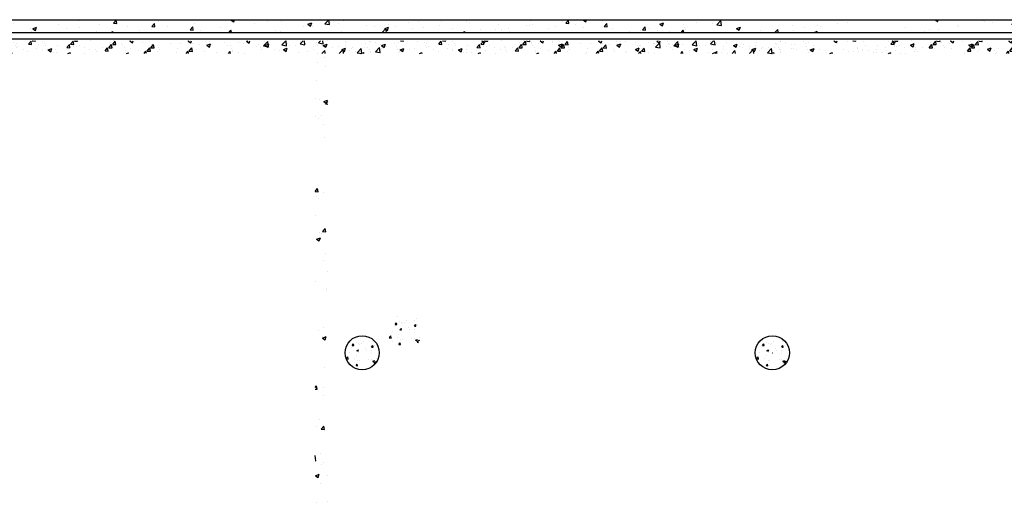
# Model space of a CAD drawing. Extents: x -210 to 4628, y -2287 to 14168.
# Tile 5 of 29: x 1224 to 2146, y 1602 to 2054. Entities that reach past the tile are written whole.
import ezdxf

# ---------------------------------------------------------------- set-up
doc = ezdxf.new("R2010")
doc.units = 0
doc.layers.get('0').update_dxf_attribs({"linetype": 'CONTINUOUS'})
doc.layers.add('E1', color=4, linetype='CONTINUOUS')
doc.layers.add('STRUCT', color=2, linetype='CONTINUOUS')

# ---------------------------------------------------------------- blocks, each defined once
blk = doc.blocks.new('*X')
at = {"color": 0}
for p, q in [((781.16, 1845.13), (781.16, 1845.13)), ((781.87, 1847.12), (783.85, 1849.19)), ((781.87, 1847.12), (786.31, 1846.43)), ((786.31, 1846.43), (785.99, 1849.19)), ((790.57, 1849), (790.57, 1849)), ((807.13, 1848.87), (807.13, 1848.87)), ((841.02, 1844.62), (844.52, 1845.96)), ((841.02, 1844.62), (843.51, 1842.94)), ((843.51, 1842.94), (844.53, 1845.96)), ((845.43, 1843.67), (845.43, 1843.67)), ((858.59, 1849.02), (858.73, 1849.19)), ((858.59, 1849.02), (861.58, 1848.76)), ((861.58, 1848.76), (861.5, 1849.19)), ((874.59, 1848.67), (874.59, 1848.67)), ((894.45, 1845.88), (896.86, 1848.76)), ((894.45, 1845.88), (897.44, 1845.62)), ((897.44, 1845.62), (896.86, 1848.76)), ((903.48, 1845.88), (903.48, 1845.88)), ((909.09, 1846.22), (909.09, 1846.22)), ((930.31, 1842.75), (932.73, 1845.62)), ((933.3, 1842.48), (932.73, 1845.62)), ((974.13, 1849.02), (974.13, 1849.02)), ((981.16, 1846.19), (981.16, 1846.19)), ((1000.82, 1847.89), (1000.82, 1847.89)), ((1027.52, 1846.76), (1027.52, 1846.76)), ((1036.61, 1847), (1036.61, 1847)), ((1047.97, 1846.91), (1047.97, 1846.91)), ((1054.21, 1845.64), (1054.21, 1845.64)), ((1060.49, 1848.56), (1060.49, 1848.56)), ((1080.9, 1844.51), (1080.9, 1844.51)), ((1098.6, 1848.73), (1099.79, 1849.19)), ((1098.6, 1848.73), (1101.09, 1847.06)), ((1101.09, 1847.05), (1101.81, 1849.19)), ((1138.57, 1844.34), (1138.57, 1844.34)), ((1148.77, 1846.17), (1151.66, 1849.19)), ((1148.77, 1846.17), (1153.22, 1845.48)), ((1153.22, 1845.48), (1152.79, 1849.19)), ((1154.06, 1846.39), (1154.06, 1846.39)), ((1160.88, 1843.79), (1160.88, 1843.79)), ((1163.82, 1847.54), (1163.82, 1847.54)), ((1170.46, 1844.73), (1173.96, 1846.07)), ((1170.46, 1844.73), (1172.95, 1843.05)), ((1172.95, 1843.05), (1173.96, 1846.07)), ((1173.4, 1845.44), (1173.4, 1845.44)), ((1192.33, 1847.93), (1192.33, 1847.93)), ((1224.36, 1845.42), (1224.36, 1845.42)), ((1266.08, 1845.12), (1266.08, 1845.12)), ((1282.01, 1848.98), (1282.18, 1849.19)), ((1282.01, 1848.98), (1285, 1848.72)), ((1285, 1848.72), (1284.91, 1849.19)), ((1291.75, 1848.64), (1291.75, 1848.64)), ((1305.24, 1844.81), (1305.24, 1844.81)), ((1317.87, 1845.84), (1320.28, 1848.71)), ((1317.87, 1845.84), (1320.86, 1845.58)), ((1320.86, 1845.58), (1320.28, 1848.71)), ((1336.82, 1848.96), (1336.82, 1848.96)), ((1353.73, 1842.7), (1356.14, 1845.58)), ((1356.72, 1842.44), (1356.15, 1845.58)), ((1360.09, 1847.94), (1360.09, 1847.94)), ((1393.3, 1845.66), (1393.3, 1845.66)), ((1428.04, 1848.84), (1428.94, 1849.19)), ((1428.04, 1848.84), (1430.53, 1847.16)), ((1430.53, 1847.16), (1431.21, 1849.19)), ((1448.37, 1848.55), (1448.37, 1848.55)), ((1449.73, 1845.84), (1449.73, 1845.84)), ((1462.24, 1847.49), (1462.24, 1847.49)), ((1475.06, 1847.42), (1475.06, 1847.42)), ((1499.9, 1844.84), (1503.4, 1846.18)), ((1499.9, 1844.84), (1502.38, 1843.16)), ((1501.75, 1846.29), (1501.75, 1846.29)), ((1502.39, 1843.16), (1503.4, 1846.18)), ((1515.68, 1845.22), (1519.48, 1849.19)), ((1515.68, 1845.22), (1520.12, 1844.53)), ((1520.12, 1844.53), (1519.58, 1849.19)), ((1521.22, 1846.76), (1521.22, 1846.76)), ((1528.45, 1845.16), (1528.45, 1845.16)), ((1532.98, 1848.14), (1532.98, 1848.14)), ((1555.14, 1844.04), (1555.14, 1844.04)), ((1575.15, 1844.36), (1575.15, 1844.36)), ((1594.09, 1846.86), (1594.09, 1846.86)), ((1597.98, 1848.5), (1597.98, 1848.5)), ((1603.28, 1847.17), (1603.28, 1847.17)), ((1622.77, 1843.79), (1622.77, 1843.79)), ((1624.67, 1847.37), (1624.67, 1847.37)), ((1648.74, 1847.54), (1648.74, 1847.54)), ((1651.36, 1846.24), (1651.36, 1846.24)), ((1678.05, 1845.11), (1678.05, 1845.11)), ((1704.74, 1843.99), (1704.74, 1843.99)), ((1705.43, 1848.94), (1705.64, 1849.19)), ((1705.43, 1848.94), (1708.41, 1848.68)), ((1707, 1843.73), (1707, 1843.73)), ((1708.42, 1848.67), (1708.32, 1849.19)), ((1709.85, 1844.69), (1709.85, 1844.69)), ((1738.58, 1847.89), (1738.58, 1847.89)), ((1741.29, 1845.8), (1743.7, 1848.67)), ((1741.29, 1845.8), (1744.28, 1845.54)), ((1744.28, 1845.54), (1743.7, 1848.67)), ((1750.7, 1844.88), (1750.7, 1844.88)), ((1757.48, 1848.95), (1758.09, 1849.19)), ((1757.48, 1848.95), (1759.97, 1847.27)), ((1759.97, 1847.27), (1760.61, 1849.19)), ((1775.95, 1848.08), (1775.95, 1848.08)), ((1777.15, 1842.66), (1779.56, 1845.54)), ((1780.14, 1842.4), (1779.56, 1845.53)), ((1829.33, 1844.95), (1832.84, 1846.29)), ((1829.33, 1844.95), (1831.82, 1843.27)), ((1831.82, 1843.27), (1832.84, 1846.29)), ((1851.48, 1844.76), (1851.48, 1844.76)), ((1864, 1846.41), (1864, 1846.41)), ((1878.21, 1845.66), (1878.21, 1845.66)), ((1882.58, 1844.27), (1886.48, 1848.33)), ((1882.58, 1844.27), (1887.03, 1843.58)), ((1882.74, 1844.89), (1882.74, 1844.89)), ((1882.94, 1848.91), (1882.94, 1848.91)), ((1887.03, 1843.58), (1886.48, 1848.33)), ((1903.88, 1849.18), (1903.88, 1849.18)), ((1953.04, 1843.92), (1953.04, 1843.92)), ((1982.2, 1848.93), (1982.2, 1848.93)), ((1995.85, 1845.78), (1995.85, 1845.78)), ((2005.43, 1846.2), (2005.43, 1846.2)), ((2086.92, 1849.06), (2087.25, 1849.19)), ((2086.92, 1849.06), (2089.4, 1847.38)), ((2088.78, 1846.45), (2088.78, 1846.45)), ((2089.4, 1847.38), (2090.01, 1849.19)), ((2107.69, 1843.78), (2107.69, 1843.78)), ((2128.84, 1848.9), (2129.09, 1849.19)), ((2128.84, 1848.9), (2131.83, 1848.63)), ((2131.83, 1848.63), (2131.73, 1849.19)), ((2133.36, 1847.3), (2133.36, 1847.3)), ((2140.33, 1846.81), (2140.33, 1846.81)), ((2152.85, 1848.46), (2152.85, 1848.46)), ((2158.77, 1845.06), (2162.27, 1846.4)), ((2158.77, 1845.06), (2161.26, 1843.38)), ((2161.26, 1843.38), (2162.27, 1846.4)), ((2164.71, 1845.76), (2167.12, 1848.63)), ((2164.71, 1845.76), (2167.7, 1845.5)), ((2167.7, 1845.5), (2167.12, 1848.63)), ((2200.57, 1842.62), (2202.98, 1845.49)), ((2203.56, 1842.36), (2202.98, 1845.49)), ((2221.61, 1848.11), (2221.61, 1848.11)), ((2234.9, 1844.33), (2234.9, 1844.33)), ((2248.3, 1846.98), (2248.3, 1846.98)), ((2249.49, 1843.32), (2253.38, 1847.38)), ((2253.24, 1843.69), (2253.24, 1843.69)), ((2253.94, 1842.63), (2253.38, 1847.38)), ((2260.87, 1848.07), (2260.87, 1848.07)), ((2261.67, 1846.64), (2261.67, 1846.64)), ((2265.76, 1845.34), (2265.76, 1845.34)), ((2274.99, 1845.85), (2274.99, 1845.85)), ((2284.7, 1847.83), (2284.7, 1847.83)), ((2301.68, 1844.73), (2301.68, 1844.73)), ((2328.37, 1843.6), (2328.37, 1843.6)), ((2331.97, 1845.68), (2331.97, 1845.68)), ((2362.83, 1845.42), (2362.83, 1845.42)), ((2388.09, 1848.62), (2388.09, 1848.62)), ((2397.6, 1844.71), (2397.6, 1844.71)), ((2416.35, 1849.17), (2416.4, 1849.19)), ((2416.35, 1849.17), (2418.84, 1847.49)), ((2418.84, 1847.49), (2419.41, 1849.19)), ((2429.18, 1848.86), (2429.18, 1848.86)), ((2467.7, 1848.2), (2467.7, 1848.2)), ((2488.21, 1845.16), (2491.71, 1846.51)), ((2488.21, 1845.16), (2490.7, 1843.49)), ((2490.34, 1846.2), (2490.34, 1846.2)), ((2490.7, 1843.48), (2491.71, 1846.51)), ((2542.09, 1845.74), (2542.09, 1845.74)), ((2552.26, 1848.85), (2552.54, 1849.19)), ((2552.26, 1848.85), (2555.25, 1848.59)), ((2554.61, 1847.39), (2554.61, 1847.39)), ((2555.25, 1848.59), (2555.14, 1849.19)), ((816.27, 1838.66), (816.27, 1838.66)), ((835.23, 1838.85), (839.12, 1842.91)), ((835.23, 1838.85), (839.67, 1838.16)), ((839.68, 1838.16), (839.12, 1842.9)), ((840.45, 1837.58), (840.45, 1837.58)), ((857.45, 1838.95), (857.45, 1838.95)), ((872.03, 1841.74), (872.03, 1841.74)), ((883.42, 1842.7), (883.42, 1842.7)), ((884.55, 1843.39), (884.55, 1843.39)), ((912.88, 1840.62), (916.38, 1841.96)), ((912.88, 1840.62), (915.37, 1838.94)), ((915.37, 1838.94), (916.38, 1841.96)), ((930.31, 1842.75), (933.3, 1842.48)), ((952, 1841.19), (952, 1841.19)), ((966.18, 1839.61), (968.59, 1842.48)), ((966.18, 1839.61), (969.17, 1839.35)), ((969.17, 1839.35), (968.59, 1842.48)), ((984.94, 1838.61), (984.94, 1838.61)), ((985.38, 1840.05), (985.38, 1840.05)), ((986.24, 1837.19), (988.24, 1837.95)), ((987.98, 1837.19), (988.24, 1837.95)), ((997.46, 1840.26), (997.46, 1840.26)), ((1002.64, 1837.19), (1004.45, 1839.34)), ((1004.85, 1837.19), (1004.45, 1839.34)), ((1010.64, 1843.25), (1010.64, 1843.25)), ((1016.39, 1842.76), (1016.39, 1842.76)), ((1107.59, 1843.38), (1107.59, 1843.38)), ((1112.89, 1840.82), (1112.89, 1840.82)), ((1124.9, 1841.38), (1124.9, 1841.38)), ((1129.3, 1839.63), (1129.3, 1839.63)), ((1134.28, 1842.25), (1134.28, 1842.25)), ((1160.97, 1841.13), (1160.97, 1841.13)), ((1187.66, 1840), (1187.66, 1840)), ((1195.2, 1840.42), (1195.2, 1840.42)), ((1202.13, 1837.9), (1206.03, 1841.96)), ((1202.13, 1837.9), (1206.58, 1837.21)), ((1206.58, 1837.21), (1206.03, 1841.95)), ((1214.35, 1838.87), (1214.35, 1838.87)), ((1214.85, 1838.17), (1214.85, 1838.17)), ((1240.11, 1841.37), (1240.11, 1841.37)), ((1241.04, 1837.74), (1241.04, 1837.74)), ((1242.32, 1840.72), (1245.82, 1842.07)), ((1242.32, 1840.72), (1244.8, 1839.05)), ((1244.81, 1839.05), (1245.82, 1842.07)), ((1273.79, 1840.66), (1273.79, 1840.66)), ((1286.3, 1842.31), (1286.3, 1842.31)), ((1301.77, 1837.93), (1301.77, 1837.93)), ((1315.39, 1837.19), (1317.67, 1838.06)), ((1317.38, 1837.19), (1317.68, 1838.06)), ((1330.93, 1842.94), (1330.93, 1842.94)), ((1342.37, 1838.94), (1342.37, 1838.94)), ((1353.73, 1842.7), (1356.72, 1842.44)), ((1368.04, 1842.46), (1368.04, 1842.46)), ((1386.7, 1837.54), (1386.7, 1837.54)), ((1389.6, 1839.57), (1392.01, 1842.44)), ((1389.6, 1839.57), (1392.58, 1839.3)), ((1392.59, 1839.3), (1392.01, 1842.44)), ((1399.21, 1839.19), (1399.21, 1839.19)), ((1418.15, 1841.68), (1418.15, 1841.68)), ((1426.1, 1837.19), (1427.87, 1839.3)), ((1428.26, 1837.19), (1427.87, 1839.3)), ((1469.58, 1839.49), (1469.58, 1839.49)), ((1474.66, 1838.13), (1474.66, 1838.13)), ((1495.55, 1843.24), (1495.55, 1843.24)), ((1503.82, 1843.14), (1503.82, 1843.14)), ((1531.06, 1838.56), (1531.06, 1838.56)), ((1562.64, 1842.71), (1562.64, 1842.71)), ((1569.27, 1837.19), (1572.93, 1841.01)), ((1571.75, 1840.83), (1575.25, 1842.18)), ((1571.75, 1840.83), (1574.24, 1839.16)), ((1573.38, 1837.19), (1572.93, 1841)), ((1574.12, 1842.17), (1574.12, 1842.17)), ((1574.24, 1839.15), (1575.26, 1842.18)), ((1581.83, 1842.91), (1581.83, 1842.91)), ((1597.51, 1840.59), (1597.51, 1840.59)), ((1608.52, 1841.78), (1608.52, 1841.78)), ((1635.21, 1840.65), (1635.21, 1840.65)), ((1644.54, 1837.19), (1647.11, 1838.17)), ((1646.78, 1837.19), (1647.11, 1838.17)), ((1661.9, 1839.53), (1661.9, 1839.53)), ((1675.54, 1839.59), (1675.54, 1839.59)), ((1680.69, 1839.69), (1680.69, 1839.69)), ((1688.06, 1841.24), (1688.06, 1841.24)), ((1688.59, 1838.4), (1688.59, 1838.4)), ((1699.06, 1837.61), (1699.06, 1837.61)), ((1715.28, 1837.27), (1715.28, 1837.27)), ((1725.03, 1841.36), (1725.03, 1841.36)), ((1731.43, 1842.86), (1731.43, 1842.86)), ((1758.12, 1841.73), (1758.12, 1841.73)), ((1777.15, 1842.66), (1780.14, 1842.4)), ((1784.81, 1840.6), (1784.81, 1840.6)), ((1800.97, 1838.11), (1800.97, 1838.11)), ((1811.51, 1839.48), (1811.51, 1839.48)), ((1813.01, 1839.52), (1815.43, 1842.4)), ((1813.01, 1839.52), (1816, 1839.26)), ((1816, 1839.26), (1815.43, 1842.4)), ((1819.91, 1840.61), (1819.91, 1840.61)), ((1826.99, 1838.71), (1826.99, 1838.71)), ((1838.2, 1838.35), (1838.2, 1838.35)), ((1849.55, 1837.19), (1851.29, 1839.26)), ((1851.67, 1837.19), (1851.29, 1839.26)), ((1852.24, 1841.91), (1852.24, 1841.91)), ((1853.58, 1839.89), (1853.58, 1839.89)), ((1864.89, 1837.22), (1864.89, 1837.22)), ((1901.19, 1840.94), (1904.69, 1842.29)), ((1901.19, 1840.94), (1903.68, 1839.26)), ((1903.68, 1839.26), (1904.69, 1842.28)), ((1923.88, 1838.92), (1923.88, 1838.92)), ((1932.82, 1837.48), (1932.82, 1837.48)), ((1937.09, 1837.19), (1939.84, 1840.06)), ((1940.17, 1837.19), (1939.84, 1840.05)), ((1954.5, 1839.48), (1954.5, 1839.48)), ((1964.39, 1841.64), (1964.39, 1841.64)), ((1973.7, 1837.19), (1976.55, 1838.28)), ((1976.18, 1837.19), (1976.55, 1838.28)), ((1976.91, 1843.29), (1976.91, 1843.29)), ((1980.17, 1843), (1980.17, 1843)), ((2059.62, 1841.44), (2059.62, 1841.44)), ((2077.3, 1838.52), (2077.3, 1838.52)), ((2081.72, 1840.03), (2081.72, 1840.03)), ((2089.82, 1840.16), (2089.82, 1840.16)), ((2108.76, 1842.66), (2108.76, 1842.66)), ((2183.97, 1837.6), (2183.97, 1837.6)), ((2200.57, 1842.62), (2203.56, 1842.36)), ((2209.65, 1841.12), (2209.65, 1841.12)), ((2221.66, 1839.53), (2221.66, 1839.53)), ((2230.63, 1841.05), (2234.13, 1842.39)), ((2230.63, 1841.05), (2233.12, 1839.37)), ((2232.51, 1841.64), (2232.51, 1841.64)), ((2233.12, 1839.37), (2234.13, 1842.39)), ((2236.43, 1839.48), (2238.84, 1842.36)), ((2236.43, 1839.48), (2239.42, 1839.22)), ((2239.42, 1839.22), (2238.85, 1842.35)), ((2249.49, 1843.32), (2253.93, 1842.63)), ((2273, 1837.19), (2274.71, 1839.22)), ((2275.08, 1837.19), (2274.71, 1839.22)), ((2302.81, 1840.67), (2302.81, 1840.67)), ((2302.85, 1837.19), (2305.99, 1838.39)), ((2304.9, 1837.19), (2306.74, 1839.11)), ((2305.58, 1837.19), (2305.99, 1838.39)), ((2306.97, 1837.19), (2306.75, 1839.1)), ((2311.19, 1838.15), (2311.19, 1838.15)), ((2337.16, 1841.9), (2337.16, 1841.9)), ((2355.07, 1842.47), (2355.07, 1842.47)), ((2366.15, 1840.57), (2366.15, 1840.57)), ((2378.67, 1842.21), (2378.67, 1842.21)), ((2381.76, 1841.34), (2381.76, 1841.34)), ((2408.45, 1840.21), (2408.45, 1840.21)), ((2409.38, 1838.19), (2409.38, 1838.19)), ((2435.14, 1839.09), (2435.14, 1839.09)), ((2438.54, 1843.19), (2438.54, 1843.19)), ((2439.12, 1839.25), (2439.12, 1839.25)), ((2461.83, 1837.96), (2461.83, 1837.96)), ((2464.37, 1842.45), (2464.37, 1842.45)), ((2479.06, 1837.44), (2479.06, 1837.44)), ((2491.58, 1839.09), (2491.58, 1839.09)), ((2510.51, 1841.58), (2510.51, 1841.58)), ((2560.07, 1841.16), (2563.57, 1842.5)), ((2560.07, 1841.16), (2562.55, 1839.48)), ((2562.55, 1839.48), (2563.57, 1842.5)), ((2566.63, 1840.02), (2566.63, 1840.02)), ((780.56, 1828.48), (780.56, 1828.48)), ((787.11, 1833.66), (787.11, 1833.66)), ((788.1, 1824.65), (788.1, 1824.65)), ((779.95, 1811.84), (779.95, 1811.84)), ((779.34, 1795.19), (779.34, 1795.19)), ((782.69, 1794), (782.69, 1794)), ((786.85, 1792.24), (790.35, 1793.58)), ((786.85, 1792.24), (789.33, 1790.56)), ((788.49, 1790.14), (790.69, 1792.43)), ((788.49, 1790.14), (790.69, 1789.8)), ((789.34, 1790.56), (790.35, 1793.58)), ((784.57, 1779.27), (784.57, 1779.27)), ((778.73, 1778.55), (778.73, 1778.55)), ((782.06, 1775.93), (782.06, 1775.93)), ((786.97, 1770.34), (786.97, 1770.34)), ((787.84, 1758.7), (787.84, 1758.7)), ((778.75, 1708), (781.16, 1710.87)), ((778.75, 1708), (781.74, 1707.73)), ((781.74, 1707.73), (781.16, 1710.87)), ((786.82, 1707.03), (786.82, 1707.03)), ((779.96, 1703.7), (779.96, 1703.7)), ((781.62, 1701.76), (781.62, 1701.76)), ((779.32, 1685.62), (779.32, 1685.62)), ((782.43, 1669.5), (782.43, 1669.5)), ((785.1, 1668.39), (785.1, 1668.39)), ((785.69, 1670.39), (788.1, 1673.26)), ((785.69, 1670.39), (788.68, 1670.12)), ((788.68, 1670.12), (788.1, 1673.26)), ((780.19, 1663.33), (783.7, 1664.68)), ((780.19, 1663.33), (782.68, 1661.65)), ((782.68, 1661.65), (783.7, 1664.68)), ((786.67, 1643.71), (786.67, 1643.71)), ((788.63, 1649.67), (788.63, 1649.67)), ((790.37, 1633.11), (790.37, 1633.11)), ((778.89, 1624.12), (778.89, 1624.12)), ((789.44, 1617.4), (789.44, 1617.4)), ((789.74, 1615.04), (789.74, 1615.04)), ((782.37, 1578.09), (782.37, 1578.09)), ((786.52, 1580.4), (786.52, 1580.4)), ((785.71, 1570.69), (789.21, 1572.03)), ((785.71, 1570.69), (788.2, 1569.01)), ((785.9, 1572.03), (785.9, 1572.03)), ((788.2, 1569.01), (789.21, 1572.03)), ((1584.13, 1570.73), (1584.13, 1570.73)), ((1585.62, 1566.91), (1585.62, 1566.91)), ((1591.88, 1567.74), (1591.88, 1567.74)), ((1600.11, 1567.55), (1600.11, 1567.55)), ((1601.35, 1568.98), (1601.35, 1568.98)), ((1580.63, 1561.45), (1580.63, 1561.45)), ((1581.61, 1563.75), (1582.82, 1565.19)), ((1581.61, 1563.75), (1583.11, 1563.62)), ((1583.11, 1563.62), (1582.82, 1565.18)), ((1585.31, 1557.88), (1585.31, 1557.88)), ((1585.8, 1559.15), (1587.55, 1559.82)), ((1585.8, 1559.15), (1587.04, 1558.31)), ((1587.04, 1558.31), (1587.55, 1559.82)), ((1587.48, 1565.95), (1587.48, 1565.95)), ((1588.71, 1564.24), (1588.71, 1564.24)), ((1590.12, 1565.25), (1590.12, 1565.25)), ((1593.98, 1560.88), (1593.98, 1560.88)), ((1594.77, 1559.12), (1594.77, 1559.12)), ((1599.54, 1562.18), (1600.75, 1563.62)), ((1599.54, 1562.18), (1601.04, 1562.05)), ((1599.81, 1559.23), (1599.81, 1559.23)), ((1601.04, 1562.05), (1600.75, 1563.62)), ((1602.05, 1563.68), (1602.05, 1563.68)), ((1575.81, 1551.49), (1577.45, 1553.21)), ((1575.95, 1551.11), (1577.73, 1550.83)), ((1577.73, 1550.83), (1577.45, 1553.2)), ((1579.05, 1557.05), (1579.05, 1557.05)), ((1583.73, 1551.53), (1583.73, 1551.53)), ((1585.09, 1553.99), (1585.09, 1553.99)), ((1586.87, 1549.3), (1586.87, 1549.3)), ((1587.18, 1557.63), (1587.18, 1557.63)), ((1588.2, 1549.26), (1588.2, 1549.26)), ((1597.08, 1550.97), (1597.08, 1550.97)), ((1599.5, 1550.9), (1599.5, 1550.9)), ((1599.67, 1556.5), (1599.67, 1556.5)), ((1600.72, 1549.08), (1602.47, 1549.75)), ((1600.72, 1549.08), (1601.96, 1548.24)), ((1601.96, 1548.24), (1602.47, 1549.75)), ((1602.18, 1547.04), (1604.13, 1549.07)), ((1603.99, 1551.34), (1603.99, 1551.34)), ((1604.24, 1548.14), (1604.13, 1549.07)), ((787.64, 1542.81), (787.64, 1542.81)), ((1578.73, 1548.02), (1578.73, 1548.02)), ((1585.08, 1544.94), (1586.29, 1546.38)), ((1585.08, 1544.94), (1586.57, 1544.81)), ((1586.58, 1544.81), (1586.29, 1546.38)), ((1602.18, 1547.04), (1603.31, 1546.86)), ((778.69, 1524.42), (779.99, 1525.96)), ((778.69, 1522.99), (780.56, 1522.82)), ((780.56, 1522.82), (779.99, 1525.96)), ((787, 1524.73), (787, 1524.73)), ((786.38, 1517.08), (786.38, 1517.08)), ((782.96, 1494.52), (782.96, 1494.52)), ((779.63, 1487.79), (779.63, 1487.79)), ((784.51, 1485.48), (786.92, 1488.35)), ((784.51, 1485.48), (787.5, 1485.21)), ((787.5, 1485.21), (786.92, 1488.35)), ((778.69, 1460.47), (778.8, 1460.58)), ((779.35, 1455.84), (778.8, 1460.58)), ((783.77, 1462.25), (783.77, 1462.25)), ((778.69, 1455.94), (779.35, 1455.84)), ((784.9, 1452.5), (784.9, 1452.5)), ((786.23, 1453.77), (786.23, 1453.77)), ((779.06, 1441.78), (782.56, 1443.13)), ((779.06, 1441.78), (781.54, 1440.1)), ((781.54, 1440.1), (782.56, 1443.13)), ((789.97, 1442.43), (789.97, 1442.43)), ((784.26, 1434.43), (784.26, 1434.43)), ((780.23, 1416.88), (780.23, 1416.88)), ((790.05, 1417.2), (790.05, 1417.2))]:
    blk.add_line(p, q, dxfattribs=at)
blk = doc.blocks.new('XEBACK')
at = {"layer": 'STRUCT', "color": 0}
for p, q in [((772.67, 2053.73), (2700.67, 2053.73)), ((790.67, 2041.73), (2682.67, 2041.73)), ((784.67, 2035.73), (2688.67, 2035.73)), ((1928.58, 1741.73), (1928.77, 1741.73)), ((1928.67, 1741.64), (1928.67, 1741.83))]:
    blk.add_line(p, q, dxfattribs=at)
for centre in [(1544.67, 1741.73), (1928.67, 1741.73)]:
    blk.add_circle(centre, 16, dxfattribs=at)
for p in [(-6.02, 204.55), (-6.02, 204.55), (-6.02, 204.55), (-6.02, 204.55), (-6.02, 204.55), (-6.02, 204.55), (-6.02, 204.55), (-6.02, 204.55), (-6.02, 204.55), (-430.19, 184.82), (-46.19, 184.82), (337.81, 184.82), (721.81, 184.82)]:
    blk.add_blockref('*X', p, dxfattribs=at)

msp = doc.modelspace()

# ---------------------------------------------------------------- block references
at = {"layer": 'E1', "color": 0}
msp.add_blockref('XEBACK', (0, 0), dxfattribs=at)

doc.saveas('drawing.dxf')
